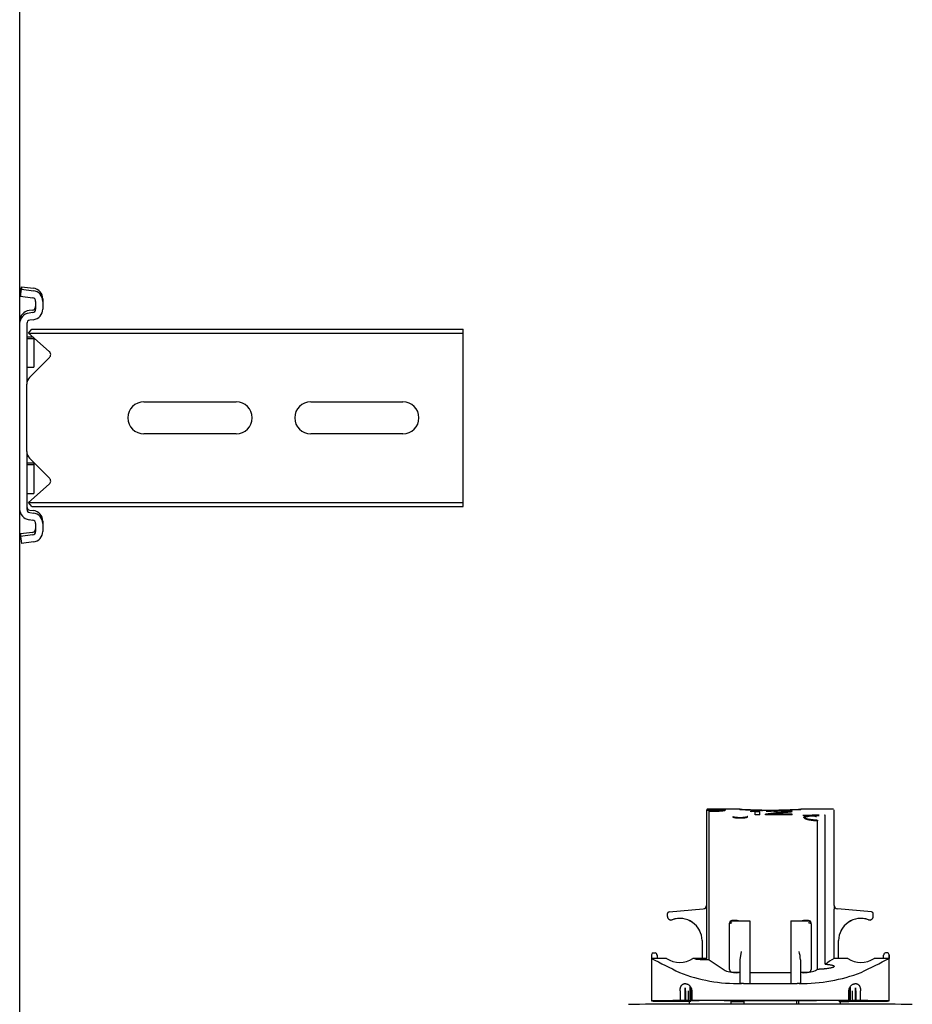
# Model space of a CAD drawing. Header units: centimetres. Extents: x 0 to 55409, y -2708 to 14680.
# Tile 111 of 125: x 50030 to 50056, y 4574 to 4602. Entities that reach past the tile are written whole.
import ezdxf

# ---------------------------------------------------------------- set-up
doc = ezdxf.new("R2010")
doc.units = ezdxf.units.CM
doc.header["$LTSCALE"] = 0.01
doc.layers.add('A-konstrukcja', color=7, linetype='Continuous')

# ---------------------------------------------------------------- blocks, each defined once
blk = doc.blocks.new('A$7E8814B27261F1')
at = {"color": 7, "linetype": 'Continuous'}
for p, q in [((636.73, 300), (367, 300)), ((711.34, 300), (636.73, 300)), ((4186.6, 300), (711.34, 300)), ((725.73, 299.74), (723.75, 299.5)), ((724.16, 296.13), (723.75, 299.5)), ((726.45, 299.74), (725.73, 299.74)), ((726.15, 296.38), (725.73, 299.74)), ((726.86, 296.38), (726.45, 299.74)), ((785.65, 300), (733.42, 300)), ((786.37, 300), (785.65, 300)), ((793.34, 299.74), (792.93, 296.38)), ((794.06, 299.74), (793.34, 299.74)), ((793.34, 299.74), (795.32, 299.5)), ((794.06, 299.74), (796.04, 299.5)), ((795.32, 299.5), (794.91, 296.13)), ((796.04, 299.5), (795.32, 299.5)), ((796.04, 299.5), (795.63, 296.13)), ((730.45, 297.37), (730.32, 296.38)), ((732.43, 297.12), (732.31, 296.13)), ((733.15, 297.12), (733.02, 296.13)), ((749.67, 298), (733.42, 298)), ((734.17, 296.55), (735.3, 297.54)), ((735.3, 297.54), (740.4, 291.67)), ((735.3, 297.54), (735.3, 286.5)), ((737.86, 298), (737.86, 296)), ((742.16, 291.61), (747.76, 297.21)), ((745.86, 296), (745.86, 298)), ((746.32, 296), (746.32, 298)), ((749.67, 298), (751.98, 298)), ((751.98, 298), (766.27, 298)), ((766.27, 298), (768.58, 298)), ((785.65, 298), (768.58, 298)), ((770.49, 297.21), (776.09, 291.61)), ((773.36, 298), (773.36, 296)), ((777.85, 291.67), (782.95, 297.54)), ((781.36, 296), (781.36, 298)), ((781.82, 296.24), (781.82, 298)), ((782.95, 297.54), (784.08, 296.55)), ((782.95, 297.54), (782.95, 286.5)), ((786.76, 296.13), (786.64, 297.12)), ((788.75, 296.38), (788.63, 297.37)), ((789.47, 296.38), (789.34, 297.37)), ((729.33, 295.5), (727.14, 295.5)), ((734.17, 296.55), (734.17, 286.5)), ((745.86, 296), (737.86, 296)), ((746.32, 296), (745.86, 296)), ((781.36, 296), (773.36, 296)), ((781.61, 296), (781.36, 296)), ((784.08, 296.55), (784.08, 286.5)), ((791.93, 295.5), (789.74, 295.5)), ((729.33, 293.5), (727.14, 293.5)), ((730.05, 293.5), (729.33, 293.5)), ((791.93, 293.5), (789.74, 293.5)), ((792.65, 293.5), (791.93, 293.5)), ((734.17, 286.5), (734.17, 175)), ((735.3, 286.5), (735.3, 175)), ((782.95, 286.5), (782.95, 175)), ((784.08, 286.5), (784.08, 175)), ((754.62, 239), (754.62, 265)), ((763.62, 265), (763.62, 239)), ((754.62, 192), (754.62, 218)), ((763.62, 218), (763.62, 192)), ((734.17, 175), (735.3, 175)), ((735.3, 175), (740.4, 175)), ((740.4, 175), (742.16, 175)), ((742.16, 175), (747.76, 175)), ((747.76, 175), (749.67, 175)), ((749.67, 175), (768.58, 175)), ((768.58, 175), (770.49, 175)), ((770.49, 175), (776.09, 175)), ((776.09, 175), (777.85, 175)), ((777.85, 175), (782.95, 175)), ((782.95, 175), (784.08, 175)), ((594.89, 119.69), (594.89, 120.25)), ((594.89, 120.25), (594.92, 120.25)), ((594.89, 119.69), (594.93, 119.69)), ((607.91, 122), (594.91, 122)), ((594.92, 120.25), (594.92, 119.94)), ((606.89, 117.71), (606.89, 120.25)), ((606.89, 120.25), (606.91, 120.25)), ((606.91, 120.25), (606.91, 121.97)), ((607.92, 121.97), (606.91, 121.97)), ((606.91, 120.25), (607.82, 120.25)), ((607.82, 120.25), (607.82, 120.45)), ((607.82, 120.45), (607.92, 120.45)), ((608.42, 121.47), (608.42, 120.95)), ((617.95, 117.15), (617.95, 117.14)), ((617.96, 117.15), (617.95, 117.15)), ((618.72, 117.5), (618.7, 117.5)), ((618.72, 117.5), (619.5, 117.5)), ((619.99, 117.04), (620.84, 107.4)), ((594.81, 114.1), (594.81, 113.93)), ((594.81, 112.62), (594.81, 113.93)), ((594.88, 114.63), (594.88, 114.82)), ((594.88, 114.82), (594.88, 114.6)), ((594.88, 114.82), (594.89, 114.82)), ((594.92, 114.82), (594.89, 114.82)), ((594.89, 111.4), (594.89, 114.02)), ((594.92, 114.37), (594.92, 111.4)), ((594.99, 115.17), (594.93, 115.17)), ((594.94, 114.6), (594.94, 114.82)), ((594.94, 114.82), (594.94, 114.63)), ((594.94, 114.82), (595, 114.82)), ((594.94, 114.6), (595, 114.6)), ((595.02, 113.93), (595.02, 114.1)), ((595.02, 112.62), (595.02, 113.93)), ((597.72, 113.93), (595.02, 113.93)), ((594.44, 111.4), (594.01, 111.4)), ((594.96, 111.4), (594.44, 111.4)), ((594.81, 112.62), (594.81, 112.5)), ((594.81, 112.5), (594.81, 112.38)), ((594.81, 111.66), (594.81, 112.38)), ((594.81, 111.66), (594.85, 111.66)), ((594.89, 112.45), (594.89, 111.4)), ((594.93, 111.4), (594.93, 112.84)), ((594.99, 111.07), (594.99, 110.93)), ((594.99, 111.07), (599, 111.07)), ((594.99, 110.85), (594.99, 111.07)), ((595.02, 112.62), (595.02, 112.5)), ((597.72, 112.62), (595.02, 112.62)), ((595.02, 112.5), (595.02, 112.38)), ((595.02, 112.5), (598.59, 112.5)), ((595.02, 111.66), (595.02, 112.38)), ((597.72, 112.38), (595.02, 112.38)), ((597.72, 111.66), (595.02, 111.66)), ((594.99, 110.85), (598.64, 110.85)), ((595, 108.79), (595, 108.57)), ((595.03, 107.75), (595.03, 110.64)), ((597.73, 110.64), (595.03, 110.64)), ((606.89, 107.75), (606.89, 110.29)), ((595, 107.77), (595.03, 107.77)), ((606.46, 105.77), (648.24, 105.77)), ((606.87, 106.42), (648.68, 106.42)), ((606.89, 107.75), (606.91, 107.75)), ((606.91, 106.48), (606.91, 107.75)), ((611.92, 107.75), (606.91, 107.75)), ((620.73, 106.48), (606.91, 106.48)), ((648.72, 106.5), (621.83, 106.5)), ((648.26, 105.77), (648.24, 105.77)), ((648.68, 106.42), (648.68, 105.5)), ((648.91, 97.02), (648.91, 106.33)), ((595.03, 101.5), (595.03, 101.5)), ((595.03, 101.5), (595.04, 101.5)), ((595.03, 100.7), (595.03, 76.3)), ((595.04, 76.3), (595.04, 100.7)), ((603.73, 100), (615.96, 100)), ((615.96, 100), (616.65, 100)), ((616.65, 100), (616.84, 100)), ((594.44, 99.62), (594.03, 99.62)), ((595.03, 99.62), (594.44, 99.62)), ((594.79, 99.62), (594.79, 96)), ((594.8, 96), (594.8, 99.62)), ((594.81, 98.5), (594.81, 98.5)), ((594.81, 98.5), (595.01, 98.5)), ((594.81, 97.7), (594.81, 96)), ((594.82, 96), (594.82, 97.7)), ((595.01, 98.5), (595.01, 98.5)), ((595.01, 98.5), (595.03, 98.5)), ((595.01, 97.7), (595.01, 92.5)), ((595.02, 95.73), (595.02, 97.7)), ((602.88, 97), (602.88, 97.47)), ((603.03, 99.3), (603.03, 97)), ((617.35, 94.25), (617.35, 99.3)), ((617.51, 97.47), (617.51, 94.25)), ((617.54, 98.85), (617.54, 99.3)), ((595.01, 96), (594.03, 96)), ((594.78, 96), (594.78, 96.07)), ((594.78, 96), (594.78, 96.07)), ((595.02, 95.62), (595.02, 95.73)), ((595.03, 95.73), (595.02, 95.73)), ((595.02, 95.5), (595.02, 95.62)), ((595.02, 95.62), (595.03, 95.62)), ((595.02, 81.5), (595.02, 95.5)), ((595.03, 95.5), (595.02, 95.5)), ((595.04, 96.07), (595.04, 80.93)), ((595.05, 96.07), (595.05, 80.93)), ((599.82, 96.07), (599.82, 96.6)), ((599.82, 96.07), (599.82, 94.25)), ((599.94, 97), (606.53, 97)), ((606.53, 97), (608.88, 96.6)), ((595.01, 92.5), (595.01, 92.5)), ((595.01, 84.5), (595.01, 92.5)), ((608.88, 94.25), (599.82, 94.25)), ((599.82, 94.25), (599.82, 82.75)), ((602.88, 94.25), (602.88, 82.75)), ((616.29, 94.25), (608.88, 94.25)), ((617.35, 94.25), (616.29, 94.25)), ((617.51, 94.25), (617.35, 94.25)), ((647.36, 92.75), (648.33, 92.75)), ((647.36, 91.5), (647.36, 92.75)), ((648.17, 91.5), (648.17, 92.75)), ((648.19, 94), (648.35, 94)), ((648.47, 92.75), (648.33, 92.75)), ((648.47, 91.5), (648.47, 92.75)), ((647.36, 91.5), (648.47, 91.5)), ((647.36, 82.33), (647.36, 89.83)), ((647.36, 89.83), (647.51, 89.83)), ((648.27, 88.58), (648.27, 89.63)), ((648.35, 89.42), (648.27, 89.42)), ((648.58, 86), (648.58, 91)), ((647.51, 88.17), (647.36, 88.17)), ((647.51, 82.33), (647.51, 88.17)), ((648.42, 88.58), (648.27, 88.58)), ((648.45, 87.75), (648.35, 87.75)), ((648.38, 85.67), (648.38, 86.5)), ((648.47, 86.29), (648.38, 86.29)), ((648.5, 86.2), (648.39, 86.2)), ((648.47, 85.46), (648.47, 86.29)), ((595.01, 84.5), (595.01, 79.3)), ((595.01, 84.5), (595.01, 84.5)), ((648.14, 84), (647.97, 84)), ((648.23, 83.58), (648.01, 83.58)), ((648.42, 83.38), (648.12, 83.38)), ((648.23, 83.58), (648.27, 83.58)), ((648.45, 84.21), (648.34, 84.21)), ((648.47, 85.46), (648.38, 85.46)), ((594.03, 81), (595.01, 81)), ((594.49, 80.6), (594.03, 80.6)), ((595.01, 80.6), (594.49, 80.6)), ((595.02, 81.5), (595.02, 81.38)), ((595.03, 81.5), (595.02, 81.5)), ((595.02, 81.38), (595.02, 81.27)), ((595.02, 81.38), (595.03, 81.38)), ((595.02, 79.3), (595.02, 81.27)), ((595.03, 81.27), (595.02, 81.27)), ((608.88, 82.75), (599.82, 82.75)), ((599.82, 82.75), (599.82, 80.93)), ((599.82, 80.4), (599.82, 80.93)), ((616.29, 82.75), (608.88, 82.75)), ((617.35, 82.75), (616.29, 82.75)), ((617.51, 82.75), (617.35, 82.75)), ((617.35, 77.7), (617.35, 82.75)), ((617.51, 82.75), (617.51, 79.53)), ((647.36, 82.33), (647.51, 82.33)), ((648.35, 82.54), (648.14, 82.54)), ((648.23, 82.33), (648.27, 82.33)), ((595.01, 78.5), (595.01, 78.5)), ((595.01, 78.5), (595.03, 78.5)), ((606.53, 80), (599.94, 80)), ((602.88, 79.53), (602.88, 80)), ((603.03, 80), (603.03, 77.7)), ((617.54, 77.7), (617.54, 78.19)), ((648.91, 70.69), (648.91, 79.94)), ((595.03, 75.5), (595.03, 75.5)), ((595.03, 75.5), (595.04, 75.5)), ((615.96, 77), (603.73, 77)), ((603.87, 75.17), (645.62, 75.17)), ((616.65, 77), (615.96, 77)), ((605.27, 73.03), (647.07, 73.03)), ((595, 68.21), (595, 69.4)), ((595.03, 69.4), (595, 69.4)), ((606.91, 69.25), (606.91, 70.52)), ((606.91, 70.52), (620.73, 70.52)), ((619.99, 59.96), (620.84, 69.6)), ((621.83, 70.5), (648.72, 70.5)), ((594.49, 68.8), (594.02, 68.8)), ((594.49, 68.8), (594.99, 68.8)), ((594.8, 66.36), (594.8, 68.8)), ((594.83, 68.43), (594.83, 68.21)), ((594.89, 68.65), (594.89, 64.55)), ((594.89, 62.98), (594.89, 68.65)), ((594.92, 68.51), (594.92, 62.63)), ((594.93, 64.16), (594.93, 68.51)), ((595.03, 66.36), (595.03, 69.25)), ((606.89, 66.71), (606.89, 69.25)), ((606.89, 69.25), (606.91, 69.25)), ((606.91, 69.25), (611.92, 69.25)), ((594.84, 66.36), (594.8, 66.36)), ((594.81, 64.62), (594.81, 65.34)), ((594.85, 65.34), (594.81, 65.34)), ((594.81, 64.5), (594.81, 64.62)), ((594.81, 64.38), (594.81, 64.5)), ((594.81, 63.07), (594.81, 64.38)), ((594.84, 66.15), (594.84, 65.93)), ((594.84, 65.93), (594.84, 66.07)), ((594.84, 65.93), (594.84, 65.93)), ((594.99, 66.15), (594.99, 65.93)), ((597.94, 66.15), (594.99, 66.15)), ((594.99, 65.93), (594.99, 66.07)), ((594.99, 65.93), (599, 65.93)), ((595.02, 64.62), (595.02, 65.34)), ((595.02, 65.34), (597.72, 65.34)), ((595.02, 64.5), (595.02, 64.62)), ((597.72, 64.62), (595.02, 64.62)), ((595.02, 64.38), (595.02, 64.5)), ((595.02, 64.5), (598.59, 64.5)), ((595.02, 63.07), (595.02, 64.38)), ((597.72, 64.38), (595.02, 64.38)), ((595.03, 66.36), (597.73, 66.36)), ((594.81, 63.07), (594.81, 62.9)), ((594.88, 62.4), (594.88, 62.18)), ((594.88, 62.18), (594.88, 62.37)), ((594.88, 62.18), (594.89, 62.18)), ((594.89, 62.18), (594.92, 62.18)), ((594.93, 61.83), (594.99, 61.83)), ((594.94, 62.18), (594.94, 62.4)), ((595, 62.4), (594.94, 62.4)), ((594.94, 62.37), (594.94, 62.18)), ((594.94, 62.18), (595, 62.18)), ((595.02, 62.9), (595.02, 63.07)), ((595.02, 63.07), (597.72, 63.07)), ((606.89, 56.75), (606.89, 59.29)), ((617.95, 59.85), (617.95, 59.86)), ((617.95, 59.85), (617.96, 59.85)), ((618.7, 59.5), (618.72, 59.5)), ((618.72, 59.5), (619.5, 59.5)), ((594.89, 56.75), (594.89, 57.31)), ((594.89, 57.31), (594.93, 57.31)), ((594.92, 56.75), (594.89, 56.75)), ((594.92, 57.06), (594.92, 56.75)), ((606.89, 56.75), (606.91, 56.75)), ((606.91, 55.03), (606.91, 56.75)), ((607.82, 56.75), (606.91, 56.75)), ((607.82, 56.75), (607.82, 56.55)), ((607.82, 56.55), (607.92, 56.55)), ((608.42, 55.53), (608.42, 56.05)), ((594.91, 55), (607.91, 55)), ((607.92, 55.03), (606.91, 55.03))]:
    blk.add_line(p, q, dxfattribs=at)
for centre, radius, start, end in [((749.67, 295.3), 2.7, 90, 135), ((768.58, 295.3), 2.7, 45, 90), ((741.31, 292.46), 1.2, 221, 315), ((776.94, 292.46), 1.2, 225, 319), ((759.12, 265), 4.5, 0, 180), ((759.12, 239), 4.5, 180, 0), ((759.12, 218), 4.5, 0, 180), ((759.12, 192), 4.5, 180, 0), ((896.08, -28.04), 325.77, 152.5814, 154.1313), ((607.92, 121.47), 0.5, 359.9911, 89.9907), ((607.92, 120.95), 0.5, 270, 0), ((612.16, 114), 6.44, 144.8218, 215.1782), ((618.7, 116.5), 1, 150.0001, 200.1712), ((618.71, 116.5), 1, 139.4778, 200.1712), ((618.72, 116.5), 1, 139.4778, 200.1712), ((618.72, 116.5), 1, 150.0001, 200.1712), ((618.7, 116.5), 1, 89.9619, 149.9543), ((618.72, 116.5), 0.998, 90.0341, 150.0503), ((619.5, 117), 0.5, 69.5369, 90), ((619.5, 117), 0.5, 5, 90), ((645.01, 97.55), 45.2, 158.5222, 181.0926), ((611.9, 114), 6.25, 270, 20.1712), ((611.9, 114), 6.25, 270, 20.1712), ((611.91, 114), 6.25, 270, 20.1712), ((611.92, 114), 6.25, 270, 20.1712), ((1514.33, -492.98), 1087.54, 146.59455, 146.87887), ((605.77, 107.1), 1.3, 328.4612, 331.3703), ((620.56, 200.83), 94.35, 270.101, 270.7745), ((621.83, 107.49), 1, 184.9941, 269.9954), ((746.22, 35.66), 120.52, 144.0021, 144.0423), ((648.68, 106.22), 0.203, 3.2931, 90.1351), ((611.7, 97.97), 8.83, 158.1327, 183.2733), ((603.73, 99.3), 0.7, 90, 180), ((616.65, 99.3), 0.7, 0, 90), ((616.84, 99.3), 0.7, 0, 90), ((596.89, 98.54), 20.65, 357.0293, 0.8983), ((820.36, 88.16), 171.68, 176.9869, 179.0517), ((601.11, 96.6), 1.29, 176.0815, 180.0165), ((826.85, 87.85), 178.24, 177.0425, 178.9995), ((542.76, 81.58), 106.15, 6.0394, 6.7183), ((542.88, 83.02), 106.03, 5.2638, 5.9425), ((469.35, 67.41), 179.56, 5.3003, 7.1727), ((638.23, 85.81), 10.74, 19.6422, 20.8266), ((505.14, 76.64), 143.77, 4.765, 5.0983), ((648.39, 90.98), 0.185, 269.349, 4.729), ((648.5, 91), 0.2, 292.3069, 359.0633), ((468.7, 67.41), 179.91, 6.624, 6.7547), ((464.19, 65.43), 184.73, 5.4454, 7.0705), ((583.99, 79.42), 64.93, 7.7463, 8.1175), ((327.55, 68.77), 321.37, 3.3481, 3.4597), ((648.39, 86.02), 0.185, 355.2067, 90.7153), ((78.13, 64.81), 570.78, 2.3029, 2.3866), ((648.5, 86), 0.2, 0.9359, 67.6933), ((826.85, 89.15), 178.23, 181.0004, 182.9575), ((820.53, 88.85), 171.85, 180.9493, 183.012), ((504.56, 95.32), 144.06, 355.07, 355.2445), ((611.34, 76.35), 37.59, 11.0927, 11.7406), ((583.99, 92.75), 64.93, 351.8825, 352.2537), ((327.55, 103.39), 321.37, 356.5403, 356.6519), ((505.14, 95.32), 143.77, 354.9017, 355.235), ((78.13, 107.14), 570.78, 357.6134, 357.6971), ((583.68, 72.49), 65.24, 8.8593, 9.2298), ((637.89, 78.28), 11.1, 21.4128, 22.5724), ((638.23, 86.15), 10.74, 339.1733, 340.3577), ((601.11, 80.4), 1.29, 179.9835, 183.9185), ((646.48, 79.71), 46.66, 179.2656, 201.1195), ((611.7, 79.03), 8.83, 176.7267, 201.8673), ((603.73, 77.7), 0.7, 180, 270), ((605.85, 91.05), 11.07, 273.5174, 285.8478), ((616.65, 77.7), 0.7, 270, 0), ((616.84, 77.7), 0.7, 270, 0), ((596.89, 78.46), 20.65, 359.2011, 2.9704), ((1104.63, 402.35), 598.18, 213.09426, 213.15873), ((624, 74.7), 20.14, 178.6529, 180.0014), ((645.62, 75.81), 0.637, 269.9665, 274.6966), ((525.3, 19.16), 96.42, 32.1856, 33.9693), ((647.07, 73.25), 0.22, 270.0046, 275.5235), ((620.57, -22.75), 93.27, 89.2217, 89.9029), ((621.83, 69.51), 1, 90.004, 175.0047), ((612.16, 63), 6.44, 144.8218, 215.1782), ((611.9, 63), 6.25, 339.8288, 90), ((611.9, 63), 6.25, 339.8288, 90), ((611.91, 63), 6.25, 339.8288, 90), ((611.92, 63), 6.25, 339.8288, 90), ((932.93, 223.53), 366.99, 205.9558, 207.3316), ((618.7, 60.5), 1, 159.8288, 209.9999), ((618.71, 60.5), 1, 159.8288, 220.5222), ((618.72, 60.5), 1, 159.8288, 209.9999), ((618.72, 60.5), 1, 159.8288, 220.5222), ((618.7, 60.5), 1, 210.05, 270.0338), ((618.72, 60.5), 0.999, 209.9539, 269.9617), ((619.5, 60), 0.5, 270, 355), ((619.5, 60), 0.5, 270, 290.4631), ((607.92, 56.05), 0.5, 0, 90), ((607.92, 55.53), 0.5, 270.0093, 0.0089)]:
    blk.add_arc(centre, radius, start, end, dxfattribs=at)
for centre, major_axis, ratio, start_param, end_param in [((733.42, 297), (0, 3), 0.999962, 0, 1.448623), ((785.65, 297), (0, -3), 0.999962, 1.692969, 3.141593), ((786.37, 297), (0, -3), 0.999962, 1.692969, 3.141593), ((733.42, 297), (0, 1), 0.999962, 0, 1.448623), ((734.14, 297), (0, 1), 0.999962, 0, 1.448623), ((785.65, 297), (0, -1), 0.999962, 1.692969, 3.141593), ((727.14, 296.5), (0, -3), 0.999962, 4.834562, 6.283185), ((727.14, 296.5), (0, -1), 0.999962, 4.834562, 6.283185), ((727.86, 296.5), (0, -1), 0.999962, 4.834562, 6.283185), ((729.33, 296.5), (0, 1), 0.999962, 3.141593, 4.590216), ((729.33, 296.5), (0, 3), 0.999962, 3.141593, 4.590216), ((730.05, 296.5), (0, 3), 0.999962, 3.141593, 4.590216), ((789.74, 296.5), (0, -3), 0.999962, 4.834562, 6.283185), ((789.74, 296.5), (0, -1), 0.999962, 4.834562, 6.283185), ((790.46, 296.5), (0, -1), 0.999962, 4.834562, 6.283185), ((791.93, 296.5), (0, 1), 0.999962, 3.141593, 4.590216), ((791.93, 296.5), (0, 3), 0.999962, 3.141593, 4.590216), ((792.65, 296.5), (0, 3), 0.999962, 3.141593, 4.590216), ((593.91, 88.5), (0, 40), 0.002935, 3.141593, 6.283185), ((594.91, 42), (0, -80), 0.002935, 2.693405, 3.589781), ((594.91, 42), (0, 78), 0.002935, 0.089864, 0.448188), ((594.91, 42), (0, 78), 0.002935, 5.834997, 6.244714), ((607.91, 42), (0, -80), 0.002935, 3.11659, 3.141593), ((594.91, 42), (0, 73.3), 0.002935, 0.138053, 0.34709), ((594.91, 42), (0, 73.3), 0.002935, 0.114734, 0.134903), ((594.89, 114.02), (0, -0.8), 0.002935, 1.570796, 3.256327), ((594.93, 114.37), (0, -0.8), 0.002935, 3.082247, 4.712389), ((594.91, 42), (0, 73.3), 0.002935, 6.148283, 6.22384), ((594.91, 42), (0, 73.3), 0.002935, 5.936095, 6.145132), ((594.84, 96.07), (0, 18), 0.002935, 0.448188, 0.523599), ((594.91, 42), (0, 71.5), 0.002935, 0.124263, 0.242963), ((594.89, 112.45), (0, -0.5), 0.002935, 1.570796, 3.265856), ((594.93, 112.84), (0, -0.5), 0.002935, 3.073935, 4.712389), ((594.91, 42), (0, 71.5), 0.002935, 5.882509, 6.215528), ((594.99, 96.07), (0, 18), 0.002935, 5.759587, 5.834997), ((597.72, 111.46), (2, -0.01), 0.577345, 1.124172, 1.575199), ((597.72, 113.54), (2, 0.01), 0.577345, 4.707987, 5.159013), ((599.69, 96.07), (0, 20), 0.002935, 5.658305, 5.700821), ((594.91, 42), (0, 73.3), 0.002935, 5.883677, 5.933101), ((595, 108.79), (0, 0.8), 0.002935, 4.712389, 5.883677), ((595, 108.57), (0, 0.8), 0.002935, 2.740916, 4.712389), ((594.99, 96.07), (0, -20), 0.002935, 1.570796, 2.386989), ((594.99, 96.07), (0, -18), 0.002935, 1.570796, 2.276568), ((595.03, 100.7), (0, 0.8), 0.002935, 0, 1.570796), ((595.03, 100.7), (0, 0.8), 0.002935, 4.712389, 6.283185), ((594.84, 96.07), (0, -18), 0.002935, 4.514006, 4.712389), ((594.84, 96.07), (0, 20), 0.002935, 1.392477, 1.570796), ((594.81, 97.7), (0, -0.8), 0.002935, 1.570796, 3.141591), ((594.81, 97.7), (0, -0.8), 0.002935, 3.141591, 4.712389), ((595.01, 97.7), (0, 0.8), 0.002935, 4.712389, 6.283185), ((595.01, 97.7), (0, 0.8), 0.002935, 0.000002, 1.570796), ((646.69, 94.8), (0, -0.2), 0.986498, 1.570796, 2.767434), ((648.5, 91), (-0.2, 0.003), 0.292087, 3.141166, 3.197515), ((648.5, 86), (-0.2, -0.003), 0.292102, 3.085671, 3.141589), ((594.99, 80.93), (0, -20), 0.002935, 0.754604, 1.570796), ((594.99, 80.93), (0, 18), 0.002935, 4.006617, 4.712389), ((595.01, 79.3), (0, 0.8), 0.002935, 1.570796, 3.141594), ((595.01, 79.3), (0, 0.8), 0.002935, 3.141591, 4.712389), ((595.03, 76.3), (0, 0.8), 0.002935, 1.570796, 3.141594), ((595.03, 76.3), (0, 0.8), 0.002935, 3.141593, 4.712389), ((594.99, 74.7), (0, 5.9), 0.002935, 3.141593, 3.597946), ((621.83, 172.5), (0, 102), 0.002935, 3.131725, 3.156371), ((594.84, 80.93), (0, -20), 0.002935, 5.363787, 5.528582), ((594.91, 135), (0, -71.5), 0.002935, 5.882509, 6.158922), ((594.83, 68.43), (0, -0.8), 0.002935, 4.226433, 4.712389), ((594.83, 68.21), (0, -0.8), 0.002935, 4.712389, 5.883677), ((594.91, 135), (0, -73.3), 0.002935, 5.883677, 5.933101), ((594.9, 68.65), (0, -2.8), 0.002935, 4.657195, 4.712389), ((594.9, 68.65), (0, -2), 0.002935, 4.635079, 4.712389), ((594.92, 68.51), (0, -2), 0.002935, 1.570796, 1.715896), ((594.92, 68.51), (0, -2.8), 0.002935, 1.570796, 1.67426), ((594.91, 135), (0, -71.5), 0.002935, 0.067657, 0.338146), ((594.98, 68.49), (0, 1), 0.002935, 3.479739, 5.025142), ((594.91, 135), (0, -73.3), 0.002935, 0.350084, 0.399508), ((595, 68.21), (0, -0.8), 0.002935, 0.399508, 1.570796), ((594.84, 80.93), (0, -18), 0.002935, 5.759587, 5.834997), ((594.91, 135), (0, -78), 0.002935, 5.834997, 6.193321), ((594.91, 135), (0, -73.3), 0.002935, 5.936095, 6.145132), ((594.89, 64.55), (0, 0.5), 0.002935, 3.017329, 4.712389), ((594.91, 135), (0, -78), 0.002935, 0.038471, 0.448188), ((594.93, 64.16), (0, 0.5), 0.002935, 1.570796, 3.20925), ((594.91, 135), (0, -73.3), 0.002935, 0.138053, 0.34709), ((594.99, 80.93), (0, -18), 0.002935, 0.448188, 0.523599), ((597.72, 63.46), (2, -0.01), 0.577345, 1.124172, 1.575199), ((597.72, 65.54), (2, 0.01), 0.577345, 4.707987, 5.159013), ((599.69, 80.93), (0, -20), 0.002935, 0.582364, 0.62488), ((594.91, 135), (0, 80), 0.002935, 2.693405, 3.589781), ((594.91, 135), (0, -73.3), 0.002935, 6.148283, 6.168451), ((594.89, 62.98), (0, 0.8), 0.002935, 3.026858, 4.712389), ((594.93, 62.63), (0, 0.8), 0.002935, 1.570796, 3.200938), ((594.91, 135), (0, -73.3), 0.002935, 0.059345, 0.134903), ((607.91, 135), (0, 80), 0.002935, 3.141593, 3.166595)]:
    blk.add_ellipse(centre, major_axis=major_axis, ratio=ratio, start_param=start_param, end_param=end_param, dxfattribs=at)
for points, knots in [([(597.72, 113.93), (597.81, 113.93), (597.99, 113.93), (598.26, 113.9), (598.51, 113.85), (598.75, 113.79), (598.97, 113.71), (599.16, 113.62), (599.33, 113.51), (599.47, 113.38), (599.58, 113.25), (599.66, 113.1), (599.71, 112.94), (599.72, 112.83), (599.72, 112.78)], [0, 0, 0, 0, 0.080299, 0.160892, 0.241432, 0.321708, 0.402073, 0.483384, 0.5664, 0.650567, 0.73553, 0.821698, 0.909645, 1, 1, 1, 1]), ([(599.72, 112.29), (599.72, 112.26), (599.72, 112.19), (599.71, 112.08), (599.68, 111.97), (599.64, 111.87), (599.57, 111.7), (599.45, 111.49), (599.23, 111.24), (598.94, 111.01), (598.65, 110.84), (598.39, 110.74), (598.17, 110.69), (597.96, 110.65), (597.81, 110.65), (597.73, 110.64)], [0, 0, 0, 0, 0.050023, 0.09988, 0.14974, 0.199772, 0.250143, 0.37683, 0.500075, 0.624995, 0.749862, 0.813296, 0.874922, 0.937809, 1, 1, 1, 1]), ([(606.46, 105.77), (606.46, 105.84), (606.46, 105.96), (606.46, 106.14), (606.46, 106.32), (606.47, 106.57), (606.47, 106.86), (606.49, 107.32), (606.51, 107.86), (606.54, 108.43), (606.58, 108.91), (606.63, 109.28), (606.67, 109.53), (606.71, 109.66), (606.74, 109.65), (606.78, 109.51), (606.81, 109.25), (606.83, 108.86), (606.85, 108.37), (606.86, 107.89), (606.86, 107.46), (606.87, 107.13), (606.87, 106.78), (606.87, 106.54), (606.87, 106.42)], [0, 0, 0, 0, 0.015651, 0.031274, 0.046901, 0.062563, 0.09382, 0.125107, 0.18759, 0.250074, 0.312557, 0.375041, 0.437525, 0.500008, 0.562492, 0.624975, 0.687459, 0.749942, 0.812425, 0.874909, 0.906174, 0.937453, 0.968721, 1, 1, 1, 1]), ([(648.52, 101.35), (648.51, 101.35), (648.49, 101.37), (648.46, 101.48), (648.42, 101.69), (648.39, 101.98), (648.35, 102.34), (648.32, 102.77), (648.29, 103.22), (648.27, 103.67), (648.26, 104.1), (648.25, 104.5), (648.24, 104.87), (648.24, 105.2), (648.24, 105.4), (648.24, 105.5)], [0.49972, 0.49972, 0.49972, 0.49972, 0.5382142, 0.5852752, 0.6322933, 0.6793824, 0.7266415, 0.7730486, 0.8166173, 0.8562278, 0.8919375, 0.9239515, 0.9524829, 0.9777522, 1, 1, 1, 1]), ([(648.26, 105.77), (648.27, 105.77), (648.29, 105.77), (648.32, 105.76), (648.35, 105.75), (648.38, 105.72), (648.41, 105.68), (648.43, 105.63), (648.44, 105.58), (648.44, 105.56), (648.44, 105.55)], [0, 0, 0, 0, 0.077819, 0.160912, 0.250672, 0.364355, 0.500619, 0.750049, 0.895526, 1, 1, 1, 1]), ([(648.88, 105.5), (648.88, 105.4), (648.88, 105.2), (648.88, 104.88), (648.88, 104.52), (648.88, 104.13), (648.87, 103.7), (648.87, 103.25), (648.86, 102.79), (648.85, 102.35), (648.83, 101.94), (648.81, 101.61), (648.79, 101.36), (648.76, 101.2), (648.73, 101.14), (648.7, 101.17), (648.66, 101.29), (648.62, 101.51), (648.59, 101.81), (648.55, 102.19), (648.52, 102.64), (648.49, 103.11), (648.47, 103.58), (648.46, 104.03), (648.45, 104.45), (648.44, 104.84), (648.44, 105.18), (648.44, 105.4), (648.44, 105.5)], [0, 0, 0, 0, 0.021142, 0.044766, 0.071225, 0.100844, 0.13394, 0.170836, 0.211756, 0.256205, 0.30257, 0.349502, 0.396623, 0.443801, 0.49106, 0.538246, 0.585336, 0.632379, 0.679485, 0.726752, 0.773158, 0.816715, 0.85631, 0.892002, 0.923998, 0.952512, 0.977766, 1, 1, 1, 1]), ([(648.68, 105.5), (648.68, 105.41), (648.68, 105.21), (648.68, 104.9), (648.68, 104.56), (648.68, 104.19), (648.67, 103.78), (648.67, 103.36), (648.66, 102.92), (648.65, 102.49), (648.63, 102.11), (648.62, 101.88), (648.61, 101.77), (648.61, 101.75)], [0, 0, 0, 0, 0.0211535, 0.0447913, 0.0712654, 0.1008996, 0.134011, 0.1709219, 0.2118535, 0.2563086, 0.3026678, 0.349585, 0.3586014, 0.3586014, 0.3586014, 0.3586014]), ([(616.47, 100), (616.49, 100), (616.53, 100), (616.58, 99.98), (616.64, 99.96), (616.7, 99.92), (616.75, 99.87), (616.8, 99.82), (616.84, 99.75), (616.88, 99.67), (616.91, 99.59), (616.94, 99.5), (616.95, 99.4), (616.96, 99.33), (616.96, 99.3)], [0, 0, 0, 0, 0.075055, 0.151653, 0.229775, 0.309404, 0.390525, 0.473128, 0.557207, 0.642763, 0.729804, 0.818344, 0.908402, 1, 1, 1, 1]), ([(646.69, 95), (646.69, 95), (646.69, 95), (646.68, 95), (646.66, 95.01), (646.65, 95.01), (646.64, 95.03), (646.62, 95.05), (646.6, 95.07), (646.58, 95.11), (646.56, 95.16), (646.54, 95.22), (646.51, 95.3), (646.48, 95.41), (646.46, 95.54), (646.43, 95.71), (646.4, 95.93), (646.37, 96.19), (646.35, 96.51), (646.34, 96.86), (646.35, 97.22), (646.36, 97.57), (646.38, 97.88), (646.41, 98.14), (646.44, 98.35), (646.47, 98.51), (646.5, 98.64), (646.52, 98.74), (646.55, 98.81), (646.57, 98.87), (646.59, 98.91), (646.61, 98.95), (646.63, 98.97), (646.65, 98.98), (646.66, 98.99), (646.68, 99), (646.69, 99), (646.69, 99), (646.69, 99)], [0, 0, 0, 0, 0.004014, 0.0146, 0.026332, 0.039339, 0.05376, 0.069735, 0.087389, 0.106844, 0.128308, 0.152062, 0.178429, 0.207808, 0.240662, 0.277575, 0.319359, 0.366962, 0.421284, 0.478154, 0.534789, 0.591761, 0.645979, 0.693416, 0.735076, 0.771891, 0.804671, 0.833985, 0.860292, 0.883993, 0.905422, 0.924871, 0.942502, 0.958431, 0.972799, 0.98575, 0.997415, 1, 1, 1, 1]), ([(646.75, 94.97), (646.74, 94.98), (646.73, 95.01), (646.7, 95.09), (646.68, 95.19), (646.65, 95.31), (646.62, 95.48), (646.58, 95.68), (646.55, 95.94), (646.53, 96.26), (646.51, 96.62), (646.51, 97.01), (646.51, 97.4), (646.53, 97.77), (646.56, 98.09), (646.59, 98.35), (646.62, 98.55), (646.65, 98.71), (646.68, 98.84), (646.71, 98.94), (646.73, 99), (646.75, 99.03), (646.75, 99.03)], [0.1249656, 0.1249656, 0.1249656, 0.1249656, 0.1399089, 0.1646577, 0.1921504, 0.2228021, 0.257108, 0.2957375, 0.33955, 0.3897174, 0.4449878, 0.5013467, 0.5576444, 0.6133598, 0.6647061, 0.7094138, 0.7488092, 0.7837565, 0.8149648, 0.8429386, 0.8681016, 0.875035, 0.875035, 0.875035, 0.875035]), ([(599.82, 96.69), (599.83, 96.7), (599.83, 96.73), (599.83, 96.77), (599.84, 96.84), (599.87, 96.92), (599.9, 96.97), (599.92, 97), (599.94, 97), (599.94, 97)], [0, 0, 0, 0, 0.083641, 0.166813, 0.250583, 0.500059, 0.749559, 0.874722, 1, 1, 1, 1]), ([(599.94, 80), (599.94, 80), (599.93, 80), (599.92, 80.01), (599.89, 80.03), (599.87, 80.08), (599.84, 80.17), (599.83, 80.25), (599.83, 80.29), (599.82, 80.31)], [0, 0, 0, 0, 0.083694, 0.166875, 0.250603, 0.500102, 0.749579, 0.87471, 1, 1, 1, 1]), ([(616.96, 77.7), (616.96, 77.67), (616.95, 77.61), (616.94, 77.53), (616.93, 77.45), (616.9, 77.37), (616.87, 77.3), (616.84, 77.24), (616.8, 77.18), (616.76, 77.13), (616.71, 77.09), (616.66, 77.06), (616.62, 77.03), (616.57, 77.01), (616.52, 77), (616.49, 77), (616.47, 77)], [0, 0, 0, 0, 0.0786, 0.156066, 0.232414, 0.307656, 0.381804, 0.454864, 0.52684, 0.597733, 0.66754, 0.736255, 0.803869, 0.870372, 0.935753, 1, 1, 1, 1]), ([(645.62, 75.17), (645.62, 75.26), (645.63, 75.45), (645.64, 75.73), (645.66, 76.05), (645.69, 76.39), (645.73, 76.75), (645.78, 77.14), (645.85, 77.53), (645.93, 77.91), (646.02, 78.24), (646.13, 78.52), (646.24, 78.72), (646.35, 78.83), (646.47, 78.86), (646.57, 78.8), (646.68, 78.66), (646.77, 78.44), (646.86, 78.14), (646.93, 77.78), (647, 77.38), (647.04, 76.97), (647.08, 76.57), (647.11, 76.2), (647.12, 75.84), (647.14, 75.52), (647.14, 75.23), (647.15, 74.95), (647.15, 74.78), (647.15, 74.7)], [0, 0, 0, 0, 0.020926, 0.043994, 0.069664, 0.098391, 0.130627, 0.16683, 0.207124, 0.250961, 0.297498, 0.345635, 0.394126, 0.442303, 0.490287, 0.538246, 0.586235, 0.634163, 0.681542, 0.727683, 0.771519, 0.81183, 0.848083, 0.880547, 0.909626, 0.935711, 0.959197, 0.980483, 1, 1, 1, 1]), ([(645.82, 75.44), (645.83, 75.54), (645.84, 75.74), (645.85, 76.07), (645.88, 76.43), (645.92, 76.81), (645.97, 77.21), (646.04, 77.63), (646.12, 78.03), (646.21, 78.39), (646.32, 78.68), (646.43, 78.9), (646.54, 79.03), (646.66, 79.06), (646.76, 79.01), (646.87, 78.86), (646.97, 78.63), (647.05, 78.32), (647.13, 77.94), (647.19, 77.53), (647.24, 77.1), (647.28, 76.68), (647.3, 76.28), (647.32, 75.91), (647.33, 75.57), (647.34, 75.25), (647.34, 74.97), (647.34, 74.79), (647.34, 74.7)], [0, 0, 0, 0, 0.023312, 0.049243, 0.078262, 0.110837, 0.147433, 0.188267, 0.232812, 0.280219, 0.329392, 0.379022, 0.428342, 0.477454, 0.526537, 0.575651, 0.624725, 0.673266, 0.720578, 0.765576, 0.806985, 0.844224, 0.877555, 0.907393, 0.934144, 0.958214, 0.980018, 1, 1, 1, 1]), ([(646.75, 75.46), (646.78, 75.54), (646.84, 75.72), (646.93, 76.08), (647, 76.51), (647.06, 77.01), (647.11, 77.55), (647.14, 78.14), (647.16, 78.72), (647.16, 79.12), (647.16, 79.3)], [0.6249474, 0.6249474, 0.6249474, 0.6249474, 0.6725645, 0.7205666, 0.7683345, 0.8159059, 0.8633378, 0.9106711, 0.9580431, 1, 1, 1, 1]), ([(645.82, 75.44), (645.82, 75.42), (645.83, 75.4), (645.82, 75.34), (645.81, 75.29), (645.78, 75.24), (645.75, 75.21), (645.72, 75.18), (645.69, 75.18), (645.67, 75.18)], [0, 0, 0, 0, 0.107741, 0.250013, 0.499553, 0.635823, 0.749635, 0.88205, 1, 1, 1, 1]), ([(605.27, 73.03), (605.26, 72.98), (605.26, 72.87), (605.24, 72.71), (605.23, 72.56), (605.21, 72.36), (605.19, 72.12), (605.14, 71.76), (605.07, 71.37), (604.97, 70.99), (604.86, 70.72), (604.75, 70.57), (604.62, 70.53), (604.5, 70.62), (604.37, 70.82), (604.25, 71.13), (604.14, 71.55), (604.05, 72.06), (603.97, 72.64), (603.92, 73.19), (603.89, 73.64), (603.87, 73.99), (603.86, 74.34), (603.86, 74.58), (603.86, 74.7)], [0, 0, 0, 0, 0.015643, 0.031263, 0.046892, 0.062556, 0.093805, 0.125095, 0.187581, 0.250067, 0.312552, 0.375038, 0.437525, 0.500013, 0.562499, 0.624985, 0.687472, 0.749957, 0.812439, 0.87492, 0.906191, 0.937458, 0.968726, 1, 1, 1, 1]), ([(647.09, 73.04), (647.1, 73.04), (647.12, 73.04), (647.15, 73.05), (647.18, 73.06), (647.21, 73.07), (647.25, 73.1), (647.28, 73.13), (647.3, 73.16), (647.3, 73.17), (647.3, 73.18)], [0, 0, 0, 0, 0.076521, 0.15976, 0.250661, 0.364876, 0.500615, 0.7501, 0.897742, 1, 1, 1, 1]), ([(599.72, 64.22), (599.72, 64.17), (599.71, 64.06), (599.66, 63.9), (599.58, 63.75), (599.47, 63.62), (599.33, 63.49), (599.16, 63.38), (598.96, 63.29), (598.75, 63.21), (598.51, 63.15), (598.26, 63.1), (597.99, 63.07), (597.81, 63.07), (597.72, 63.07)], [0, 0, 0, 0, 0.09061, 0.178876, 0.265335, 0.350468, 0.434632, 0.517551, 0.598817, 0.679133, 0.759269, 0.839574, 0.919907, 1, 1, 1, 1]), ([(597.73, 66.36), (597.77, 66.35), (597.84, 66.35), (597.95, 66.34), (598.07, 66.33), (598.21, 66.3), (598.39, 66.26), (598.65, 66.16), (598.94, 65.99), (599.23, 65.76), (599.45, 65.51), (599.59, 65.27), (599.67, 65.06), (599.72, 64.88), (599.72, 64.76), (599.72, 64.71)], [0, 0, 0, 0, 0.031116, 0.062229, 0.093519, 0.125165, 0.186776, 0.250223, 0.375087, 0.500003, 0.62323, 0.749928, 0.833651, 0.916748, 1, 1, 1, 1])]:
    blk.add_open_spline(points, degree=3, knots=knots, dxfattribs=at)
for points, weights in [([(648.86, 97.04), (648.89, 97.08), (648.91, 97.13), (648.91, 97.18)], [1.04244449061, 0.987803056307, 0.985919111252, 1.03679265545]), ([(648.86, 79.96), (648.89, 79.92), (648.91, 79.87), (648.91, 79.82)], [1.04244660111, 0.987803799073, 0.985918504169, 1.0367907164])]:
    blk.add_rational_spline(points, weights, degree=3, dxfattribs=at)
for points in [[(646.82, 95.15), (646.81, 95.1), (646.8, 95.06), (646.79, 95.03)], [(648.36, 87.54), (648.37, 87.19), (648.38, 86.85), (648.38, 86.5)], [(648.45, 87.75), (648.46, 87.26), (648.46, 86.78), (648.47, 86.29)], [(648.36, 84.63), (648.37, 84.97), (648.38, 85.32), (648.38, 85.67)], [(648.45, 84.21), (648.46, 84.63), (648.46, 85.04), (648.47, 85.46)]]:
    blk.add_open_spline(points, degree=3, dxfattribs=at)

msp = doc.modelspace()

# ---------------------------------------------------------------- block references
at = {"layer": 'A-konstrukcja', "xscale": 0.1, "yscale": 0.1, "zscale": 0.1, "rotation": 89.99999999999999}
msp.add_blockref('A$7E8814B27261F1', (50060.429, 4514.625), dxfattribs=at)

doc.saveas('drawing.dxf')
